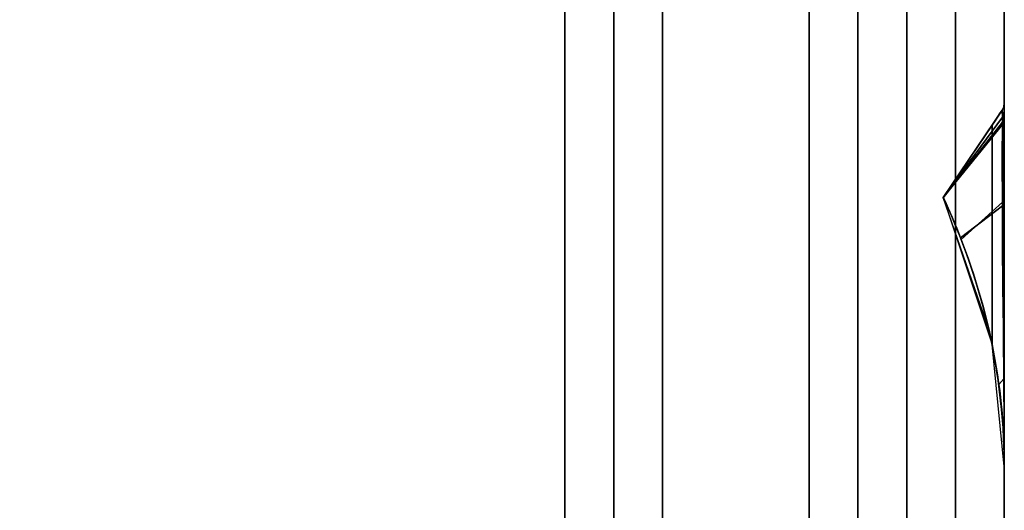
# Model space of a CAD drawing. Header units: centimetres. Extents: x -18 to 18, y -18 to 18.
# Tile 35 of 45: x 9.9 to 18, y -1.8 to 2.2. Entities that reach past the tile are written whole.
import ezdxf

# ---------------------------------------------------------------- set-up
doc = ezdxf.new("R2010")
doc.units = ezdxf.units.CM
doc.layers.get('0').update_dxf_attribs({"true_color": 0x5890e1})

msp = doc.modelspace()

# ---------------------------------------------------------------- linework, layer by layer
at = {"color": 183, "true_color": 0x8c58e1}
for points in [[(17.6, 17.6, 0), (17.6, -17.6, 0), (-17.6, -17.6, 0), (-17.6, 17.6, 0)], [(-17.6, 17.6, 0), (-17.6, -17.6, 0), (17.6, -17.6, 0), (17.6, 17.6, 0)], [(18, 17.6, 0), (18, -17.6, 0), (17.9923, -17.6, 0), (17.9695, -17.6, 0), (17.9325, -17.6, 0), (17.8828, -17.6, 0), (17.8222, -17.6, 0), (17.7531, -17.6, 0), (17.6781, -17.6, 0), (17.6, -17.6, 0), (17.6, 17.6, 0), (17.6781, 17.6, 0), (17.7531, 17.6, 0), (17.8222, 17.6, 0), (17.8828, 17.6, 0), (17.9325, 17.6, 0), (17.9695, 17.6, 0), (17.9923, 17.6, 0)], [(17.9923, -17.6, 0), (18, -17.6, 0), (18, 17.6, 0), (17.9923, 17.6, 0), (17.9695, 17.6, 0), (17.9325, 17.6, 0), (17.8828, 17.6, 0), (17.8222, 17.6, 0), (17.7531, 17.6, 0), (17.6781, 17.6, 0), (17.6, 17.6, 0), (17.6, -17.6, 0), (17.6781, -17.6, 0), (17.7531, -17.6, 0), (17.8222, -17.6, 0), (17.8828, -17.6, 0), (17.9325, -17.6, 0), (17.9695, -17.6, 0)], [(18, -17.6, 0), (18, 17.6, 0), (18, 17.6, 0), (18, -17.6, 0)], [(-16.4, 16.4, 0), (16.4, 16.4, 0), (16.4, -16.4, 0), (-16.4, -16.4, 0)], [(16.8, 16.4, 0), (16.8, -16.4, 0), (16.7923, -16.4, 0), (16.7695, -16.4, 0), (16.7325, -16.4, 0), (16.6828, -16.4, 0), (16.6222, -16.4, 0), (16.5531, -16.4, 0), (16.4781, -16.4, 0), (16.4, -16.4, 0), (16.4, 16.4, 0), (16.4781, 16.4, 0), (16.5531, 16.4, 0), (16.6222, 16.4, 0), (16.6828, 16.4, 0), (16.7325, 16.4, 0), (16.7695, 16.4, 0), (16.7923, 16.4, 0)], [(16.8077, 16.4, 0), (16.8305, 16.4, 0), (16.8674, 16.4, 0), (16.9172, 16.4, 0), (16.9778, 16.4, 0), (17.047, 16.4, 0), (17.122, 16.4, 0), (17.2, 16.4, 0), (17.2, -16.4, 0), (17.1227, -16.4, 0), (17.047, -16.4, 0), (16.9772, -16.4, 0), (16.9172, -16.4, 0), (16.8679, -16.4, 0), (16.8305, -16.4, 0), (16.8076, -16.4, 0), (16.8, -16.4, 0), (16.8, 16.4, 0)], [(-14.4, -14.4, 0), (-14.4, 14.4, 0), (14.4, 14.4, 0), (14.4, -14.4, 0)], [(14.4781, 14.4, 0), (14.5531, 14.4, 0), (14.6222, 14.4, 0), (14.6828, 14.4, 0), (14.7325, 14.4, 0), (14.7695, 14.4, 0), (14.7923, 14.4, 0), (14.8, 14.4, 0), (14.8, -14.4, 0), (14.7923, -14.4, 0), (14.7695, -14.4, 0), (14.7325, -14.4, 0), (14.6828, -14.4, 0), (14.6222, -14.4, 0), (14.5531, -14.4, 0), (14.4781, -14.4, 0), (14.4, -14.4, 0), (14.4, 14.4, 0)], [(14.8, -14.4, 0), (14.8, 14.4, 0), (14.8077, 14.4, 0), (14.8305, 14.4, 0), (14.8674, 14.4, 0), (14.9172, 14.4, 0), (14.9778, 14.4, 0), (15.047, 14.4, 0), (15.122, 14.4, 0), (15.2, 14.4, 0), (15.2, -14.4, 0), (15.122, -14.4, 0), (15.047, -14.4, 0), (14.9778, -14.4, 0), (14.9172, -14.4, 0), (14.8674, -14.4, 0), (14.8305, -14.4, 0), (14.8077, -14.4, 0)], [(17.9986, -1.3488, 0), (18.0001, -1.4726, 0), (18, 1.5036, 0), (17.9958, 1.475, 0), (17.983, 1.4478, 0), (17.9673, 1.4245, 0), (17.947, 1.3944, 0), (17.9239, 1.3601, 0), (17.9, 1.3247, 0), (17.9, -0.4733, 0), (17.9122, -0.5355, 0), (17.9236, -0.5978, 0), (17.944, -0.7226, 0), (17.9613, -0.8475, 0), (17.9753, -0.9726, 0), (17.9862, -1.0978, 0), (17.9939, -1.2232, 0)], [(17.9986, -1.3488, 0), (18.0001, -1.4726, 0), (18, 1.5036, 0), (17.9958, 1.475, 0), (17.983, 1.4478, 0), (17.9673, 1.4245, 0), (17.947, 1.3944, 0), (17.9239, 1.3601, 0), (17.9, 1.3247, 0), (17.9, -0.4733, 0), (17.9122, -0.5355, 0), (17.9236, -0.5978, 0), (17.944, -0.7226, 0), (17.9613, -0.8475, 0), (17.9753, -0.9726, 0), (17.9862, -1.0978, 0), (17.9939, -1.2232, 0)], [(17.9986, -1.3488, 0), (18.0001, -1.4726, 0), (18, 1.5036, 0), (17.9958, 1.475, 0), (17.983, 1.4478, 0), (17.9673, 1.4245, 0), (17.947, 1.3944, 0), (17.9239, 1.3601, 0), (17.9, 1.3247, 0), (17.9, -0.4733, 0), (17.9122, -0.5355, 0), (17.9236, -0.5978, 0), (17.944, -0.7226, 0), (17.9613, -0.8475, 0), (17.9753, -0.9726, 0), (17.9862, -1.0978, 0), (17.9939, -1.2232, 0)], [(17.9985, -1.3474, 0), (18, -1.4729, 0), (18, 1.5036, 0), (17.9957, 1.4744, 0), (17.983, 1.4477, 0), (17.9644, 1.4201, 0), (17.9438, 1.3896, 0), (17.9221, 1.3573, 0), (17.9, 1.3245, 0), (17.9, -0.4738, 0), (17.9122, -0.5359, 0), (17.9236, -0.5981, 0), (17.944, -0.7227, 0), (17.9612, -0.8474, 0), (17.9752, -0.9721, 0), (17.9861, -1.0969, 0), (17.9938, -1.222, 0)], [(17.9986, -1.3488, 0), (18.0001, -1.4726, 0), (18, 1.5036, 0), (17.9958, 1.475, 0), (17.983, 1.4478, 0), (17.9673, 1.4245, 0), (17.947, 1.3944, 0), (17.9239, 1.3601, 0), (17.9, 1.3247, 0), (17.9, -0.4733, 0), (17.9122, -0.5355, 0), (17.9236, -0.5978, 0), (17.944, -0.7226, 0), (17.9613, -0.8475, 0), (17.9753, -0.9726, 0), (17.9862, -1.0978, 0), (17.9939, -1.2232, 0)], [(17.9986, -1.349, 0), (18.0001, -1.4729, 0), (18, 1.5033, 0), (17.9958, 1.4747, 0), (17.983, 1.4476, 0), (17.9673, 1.4242, 0), (17.947, 1.3942, 0), (17.9239, 1.3598, 0), (17.9, 1.3244, 0), (17.9, -0.4736, 0), (17.9122, -0.5358, 0), (17.9236, -0.5981, 0), (17.944, -0.7228, 0), (17.9613, -0.8478, 0), (17.9753, -0.9729, 0), (17.9862, -1.0981, 0), (17.9939, -1.2235, 0)], [(17.9957, 1.4745, 0), (17.983, 1.4478, 0), (17.983, 1.4478, 0), (17.9958, 1.475, 0), (18, 1.5034, 0), (18, 1.5037, 0), (18, 1.5036, 0)], [(17.9957, 1.4745, 0), (17.983, 1.4478, 0), (17.983, 1.4477, 0), (17.9957, 1.4744, 0), (18, 1.5036, 0), (18, 1.5037, 0)], [(17.9957, 1.4745, 0), (17.983, 1.4478, 0), (17.983, 1.4478, 0), (17.9958, 1.475, 0), (18, 1.5034, 0), (18, 1.5037, 0), (18, 1.5036, 0)], [(17.9957, 1.4745, 0), (17.983, 1.4478, 0), (17.983, 1.4478, 0), (17.9958, 1.475, 0), (18, 1.5034, 0), (18, 1.5037, 0), (18, 1.5036, 0)], [(17.9957, 1.4745, 0), (17.983, 1.4478, 0), (17.983, 1.4478, 0), (17.9958, 1.475, 0), (18, 1.5034, 0), (18, 1.5037, 0), (18, 1.5036, 0)], [(17.9961, 1.3535, 0), (17.9846, 1.33, 0), (17.985, 1.4208, 0), (17.983, 1.4478, 0), (17.9957, 1.4745, 0), (18, 1.5037, 0), (18, 1.4724, 0), (18, 1.3791, 0)], [(18, 1.5036, 0), (18, 1.5028, 0), (17.9958, 1.4741, 0), (17.9835, 1.4477, 0), (17.983, 1.4478, 0), (17.9957, 1.4745, 0)], [(18, 1.5036, 0), (18, 1.5028, 0), (17.9958, 1.4741, 0), (17.9835, 1.4477, 0), (17.983, 1.4478, 0), (17.9957, 1.4745, 0)], [(18, 1.5036, 0), (18, 1.5028, 0), (17.9958, 1.4741, 0), (17.9835, 1.4477, 0), (17.983, 1.4478, 0), (17.9957, 1.4745, 0)], [(18, 1.5036, 0), (18, 1.5028, 0), (17.9958, 1.4741, 0), (17.9835, 1.4477, 0), (17.983, 1.4478, 0), (17.9957, 1.4745, 0)], [(17.9957, 1.4742, 0), (17.983, 1.4475, 0), (17.983, 1.4476, 0), (17.9958, 1.4747, 0), (18, 1.5031, 0), (18, 1.5034, 0), (18, 1.5034, 0)], [(18, 1.5034, 0), (18, 1.5025, 0), (17.9958, 1.4738, 0), (17.9835, 1.4475, 0), (17.983, 1.4475, 0), (17.9957, 1.4742, 0)], [(17.9958, 1.4741, 0), (18, 1.5028, 0), (18, 1.44, 0), (17.9961, 1.4135, 0), (17.9848, 1.389, 0), (17.9835, 1.4477, 0)], [(17.9958, 1.4741, 0), (18, 1.5028, 0), (18, 1.44, 0), (17.9961, 1.4135, 0), (17.9848, 1.389, 0), (17.9835, 1.4477, 0)], [(17.9958, 1.4741, 0), (18, 1.5028, 0), (18, 1.44, 0), (17.9961, 1.4135, 0), (17.9848, 1.389, 0), (17.9835, 1.4477, 0)], [(17.9958, 1.4741, 0), (18, 1.5028, 0), (18, 1.44, 0), (17.9961, 1.4135, 0), (17.9848, 1.389, 0), (17.9835, 1.4477, 0)], [(17.9958, 1.4738, 0), (18, 1.5025, 0), (18, 1.4397, 0), (17.9961, 1.4132, 0), (17.9848, 1.3887, 0), (17.9835, 1.4475, 0)], [(18, -1.4726, 0), (18, -1.4726, 0), (18, -1.4726, 0), (18, -1.4726, 0), (18, -1.4493, 0), (18, -1.4495, 0), (18, -1.3396, 0), (18, -1.1453, 0), (18, -0.7667, 0), (18, -0.4148, 0), (18, -0.0326, 0), (18, 0.3539, 0), (18, 0.7177, 0), (18, 0.9361, 0), (18, 1.126, 0), (18, 1.2815, 0), (18, 1.3977, 0), (18, 1.44, 0), (18, 1.5028, 0), (18, 1.5036, 0), (18, 1.5037, 0)], [(18, -1.4726, 0), (18, -1.4725, 0), (18, -1.4726, 0), (18, -1.4493, 0), (18, -1.4495, 0), (18, -1.3396, 0), (18, -1.1453, 0), (18, -0.7667, 0), (18, -0.4148, 0), (18, -0.0326, 0), (18, 0.3539, 0), (18, 0.7177, 0), (18, 0.9361, 0), (18, 1.126, 0), (18, 1.2815, 0), (18, 1.3977, 0), (18, 1.44, 0), (18, 1.5028, 0), (18, 1.5036, 0), (18, 1.5037, 0), (18, -1.4726, 0), (18, -1.4726, 0)], [(18, -1.4726, 0), (18, -1.4725, 0), (18, -1.4726, 0), (18, -1.4493, 0), (18, -1.4495, 0), (18, -1.3396, 0), (18, -1.1453, 0), (18, -0.7667, 0), (18, -0.4148, 0), (18, -0.0326, 0), (18, 0.3539, 0), (18, 0.7177, 0), (18, 0.9361, 0), (18, 1.126, 0), (18, 1.2815, 0), (18, 1.3977, 0), (18, 1.44, 0), (18, 1.5028, 0), (18, 1.5036, 0), (18, 1.5037, 0), (18, -1.4726, 0), (18, -1.4726, 0)], [(18, -1.4726, 0), (18, -1.4725, 0), (18, -1.4726, 0), (18, -1.4493, 0), (18, -1.4495, 0), (18, -1.3396, 0), (18, -1.1453, 0), (18, -0.7667, 0), (18, -0.4148, 0), (18, -0.0326, 0), (18, 0.3539, 0), (18, 0.7177, 0), (18, 0.9361, 0), (18, 1.126, 0), (18, 1.2815, 0), (18, 1.3977, 0), (18, 1.44, 0), (18, 1.5028, 0), (18, 1.5036, 0), (18, 1.5037, 0), (18, -1.4726, 0), (18, -1.4726, 0)], [(18, 1.5036, 0), (18, -1.4729, 0), (18, -1.4729, 0), (18, -1.4725, 0), (18, -1.4721, 0), (18, -1.4722, 0), (18, -1.4719, 0), (18, -1.4556, 0), (18, -1.4566, 0), (18, -1.369, 0), (18, -1.2036, 0), (18, -0.9703, 0), (18, -0.6812, 0), (18, -0.3514, 0), (18, 0.0002, 0), (18, 0.353, 0), (18, 0.6869, 0), (18, 1.0977, 0), (18, 1.2569, 0), (18, 1.3791, 0), (18, 1.3791, 0), (18, 1.4724, 0), (18, 1.5037, 0)], [(18, -1.4729, 0), (18, -1.4729, 0), (18, -1.4729, 0), (18, -1.4729, 0), (18, -1.451, 0), (18, -1.3416, 0), (18, -1.1456, 0), (18, -0.767, 0), (18, -0.4151, 0), (18, -0.0329, 0), (18, 0.3536, 0), (18, 0.7174, 0), (18, 0.9358, 0), (18, 1.1257, 0), (18, 1.2812, 0), (18, 1.3975, 0), (18, 1.4397, 0), (18, 1.5025, 0), (18, 1.5034, 0), (18, 1.5034, 0)], [(17.4999, 0.7305, 0), (17.4999, 0.7305, 0), (17.9, 1.3247, 0), (17.947, 1.3944, 0), (17.9673, 1.4245, 0), (17.983, 1.4478, 0), (17.983, 1.4478, 0)], [(17.983, 1.4478, 0), (17.9835, 1.4477, 0), (17.4999, 0.7305, 0), (17.4999, 0.7305, 0)], [(17.4999, 0.7302, 0), (17.4999, 0.7302, 0), (17.9, 1.3245, 0), (17.9438, 1.3896, 0), (17.9644, 1.4201, 0), (17.983, 1.4477, 0), (17.983, 1.4478, 0)], [(17.4999, 0.7305, 0), (17.4999, 0.7305, 0), (17.9, 1.3247, 0), (17.947, 1.3944, 0), (17.9673, 1.4245, 0), (17.983, 1.4478, 0), (17.983, 1.4478, 0)], [(17.983, 1.4478, 0), (17.9835, 1.4477, 0), (17.4999, 0.7305, 0), (17.4999, 0.7305, 0)], [(17.4999, 0.7305, 0), (17.4999, 0.7305, 0), (17.9, 1.3247, 0), (17.947, 1.3944, 0), (17.9673, 1.4245, 0), (17.983, 1.4478, 0), (17.983, 1.4478, 0)], [(17.983, 1.4478, 0), (17.9835, 1.4477, 0), (17.4999, 0.7305, 0), (17.4999, 0.7305, 0)], [(17.4999, 0.7305, 0), (17.4999, 0.7305, 0), (17.9, 1.3247, 0), (17.947, 1.3944, 0), (17.9673, 1.4245, 0), (17.983, 1.4478, 0), (17.983, 1.4478, 0)], [(17.983, 1.4478, 0), (17.9835, 1.4477, 0), (17.4999, 0.7305, 0), (17.4999, 0.7305, 0)], [(17.9846, 1.33, 0), (17.4999, 0.7302, 0), (17.4999, 0.7302, 0), (17.4999, 0.7302, 0), (17.983, 1.4478, 0), (17.985, 1.4208, 0)], [(17.9835, 1.4477, 0), (17.9848, 1.389, 0), (17.4999, 0.7305, 0), (17.4999, 0.7305, 0)], [(17.9835, 1.4477, 0), (17.9848, 1.389, 0), (17.4999, 0.7305, 0), (17.4999, 0.7305, 0)], [(17.9835, 1.4477, 0), (17.9848, 1.389, 0), (17.4999, 0.7305, 0), (17.4999, 0.7305, 0)], [(17.9835, 1.4477, 0), (17.9848, 1.389, 0), (17.4999, 0.7305, 0), (17.4999, 0.7305, 0)], [(17.4999, 0.7303, 0), (17.4999, 0.7303, 0), (17.9, 1.3244, 0), (17.947, 1.3942, 0), (17.9673, 1.4242, 0), (17.983, 1.4476, 0), (17.983, 1.4475, 0)], [(17.983, 1.4475, 0), (17.9835, 1.4475, 0), (17.4999, 0.7303, 0), (17.4999, 0.7303, 0)], [(17.9835, 1.4475, 0), (17.9848, 1.3887, 0), (17.4999, 0.7303, 0), (17.4999, 0.7303, 0)], [(17.5003, 0.7297, 0), (17.4999, 0.7305, 0), (17.4999, 0.7305, 0), (17.9848, 1.389, 0), (17.9844, 1.3477, 0)], [(17.5003, 0.7297, 0), (17.4999, 0.7305, 0), (17.4999, 0.7305, 0), (17.9848, 1.389, 0), (17.9844, 1.3477, 0)], [(17.5003, 0.7297, 0), (17.4999, 0.7305, 0), (17.4999, 0.7305, 0), (17.9848, 1.389, 0), (17.9844, 1.3477, 0)], [(17.5003, 0.7297, 0), (17.4999, 0.7305, 0), (17.4999, 0.7305, 0), (17.9848, 1.389, 0), (17.9844, 1.3477, 0)], [(17.5003, 0.7295, 0), (17.4999, 0.7303, 0), (17.4999, 0.7303, 0), (17.9848, 1.3887, 0), (17.9844, 1.3475, 0)], [(17.9961, 0.6743, 0), (17.9848, 0.6628, 0), (17.9836, 1.0576, 0), (17.9846, 1.33, 0), (17.9961, 1.3535, 0), (18, 1.3791, 0), (18, 1.2569, 0), (18, 1.0977, 0), (18, 0.6869, 0)], [(17.984, 1.2352, 0), (17.9844, 1.3477, 0), (17.996, 1.3717, 0), (18, 1.3977, 0), (18, 1.2815, 0), (18, 1.126, 0), (18, 0.9361, 0), (18, 0.7177, 0), (17.9964, 0.7051, 0), (17.9858, 0.6934, 0), (17.9841, 1.0855, 0)], [(17.984, 1.2352, 0), (17.9844, 1.3477, 0), (17.996, 1.3717, 0), (18, 1.3977, 0), (18, 1.2815, 0), (18, 1.126, 0), (18, 0.9361, 0), (18, 0.7177, 0), (17.9964, 0.7051, 0), (17.9858, 0.6934, 0), (17.9841, 1.0855, 0)], [(18, 0.9361, 0), (18, 0.7177, 0), (17.9964, 0.7051, 0), (17.9858, 0.6934, 0), (17.9841, 1.0855, 0), (17.984, 1.2352, 0), (17.9844, 1.3477, 0), (17.996, 1.3717, 0), (18, 1.3977, 0), (18, 1.2815, 0), (18, 1.126, 0)], [(18, 0.9361, 0), (18, 0.7177, 0), (17.9964, 0.7051, 0), (17.9858, 0.6934, 0), (17.9841, 1.0855, 0), (17.984, 1.2352, 0), (17.9844, 1.3477, 0), (17.996, 1.3717, 0), (18, 1.3977, 0), (18, 1.2815, 0), (18, 1.126, 0)], [(18, 0.9358, 0), (18, 0.7174, 0), (17.9964, 0.7048, 0), (17.9858, 0.6931, 0), (17.9841, 1.0852, 0), (17.984, 1.2349, 0), (17.9844, 1.3475, 0), (17.996, 1.3714, 0), (18, 1.3975, 0), (18, 1.2812, 0), (18, 1.1257, 0)], [(18, 1.44, 0), (18, 1.3977, 0), (17.996, 1.3717, 0), (17.9844, 1.3477, 0), (17.9848, 1.389, 0), (17.9961, 1.4135, 0)], [(18, 1.44, 0), (18, 1.3977, 0), (17.996, 1.3717, 0), (17.9844, 1.3477, 0), (17.9848, 1.389, 0), (17.9961, 1.4135, 0)], [(18, 1.44, 0), (18, 1.3977, 0), (17.996, 1.3717, 0), (17.9844, 1.3477, 0), (17.9848, 1.389, 0), (17.9961, 1.4135, 0)], [(18, 1.44, 0), (18, 1.3977, 0), (17.996, 1.3717, 0), (17.9844, 1.3477, 0), (17.9848, 1.389, 0), (17.9961, 1.4135, 0)], [(18, 1.4397, 0), (18, 1.3975, 0), (17.996, 1.3714, 0), (17.9844, 1.3475, 0), (17.9848, 1.3887, 0), (17.9961, 1.4132, 0)], [(17.6101, 0.4784, 0), (17.5861, 0.5365, 0), (17.581, 0.5485, 0), (17.5532, 0.6132, 0), (17.5285, 0.6687, 0), (17.5089, 0.7111, 0), (17.4999, 0.7302, 0), (17.9846, 1.33, 0), (17.9838, 1.2113, 0), (17.9836, 1.0576, 0), (17.984, 0.873, 0), (17.9848, 0.6628, 0), (17.641, 0.401, 0)], [(17.9, 1.3247, 0), (17.4999, 0.7305, 0), (17.9, -0.4733, 0)], [(17.9, 1.3247, 0), (17.4999, 0.7305, 0), (17.9, -0.4733, 0)], [(17.9, 1.3247, 0), (17.4999, 0.7305, 0), (17.9, -0.4733, 0)], [(17.9, 1.3247, 0), (17.4999, 0.7305, 0), (17.9, -0.4733, 0)], [(17.9, 1.3245, 0), (17.4999, 0.7302, 0), (17.9, -0.4738, 0)], [(17.9, 1.3244, 0), (17.4999, 0.7303, 0), (17.9, -0.4736, 0)], [(17.6465, 0.3873, 0), (17.6306, 0.4277, 0), (17.6012, 0.5004, 0), (17.5723, 0.5695, 0), (17.5455, 0.6312, 0), (17.5228, 0.6818, 0), (17.5064, 0.7169, 0), (17.5003, 0.7297, 0), (17.9844, 1.3477, 0), (17.984, 1.2352, 0), (17.9841, 1.0855, 0), (17.9847, 0.9031, 0), (17.9858, 0.6934, 0)], [(17.6465, 0.3873, 0), (17.6306, 0.4277, 0), (17.6012, 0.5004, 0), (17.5723, 0.5695, 0), (17.5455, 0.6312, 0), (17.5228, 0.6818, 0), (17.5064, 0.7169, 0), (17.5003, 0.7297, 0), (17.9844, 1.3477, 0), (17.984, 1.2352, 0), (17.9841, 1.0855, 0), (17.9847, 0.9031, 0), (17.9858, 0.6934, 0)], [(17.6465, 0.3873, 0), (17.6306, 0.4277, 0), (17.6012, 0.5004, 0), (17.5723, 0.5695, 0), (17.5455, 0.6312, 0), (17.5228, 0.6818, 0), (17.5064, 0.7169, 0), (17.5003, 0.7297, 0), (17.9844, 1.3477, 0), (17.984, 1.2352, 0), (17.9841, 1.0855, 0), (17.9847, 0.9031, 0), (17.9858, 0.6934, 0)], [(17.6465, 0.3873, 0), (17.6306, 0.4277, 0), (17.6012, 0.5004, 0), (17.5723, 0.5695, 0), (17.5455, 0.6312, 0), (17.5228, 0.6818, 0), (17.5064, 0.7169, 0), (17.5003, 0.7297, 0), (17.9844, 1.3477, 0), (17.984, 1.2352, 0), (17.9841, 1.0855, 0), (17.9847, 0.9031, 0), (17.9858, 0.6934, 0)], [(17.6465, 0.3871, 0), (17.6306, 0.4274, 0), (17.6012, 0.5002, 0), (17.5723, 0.5692, 0), (17.5455, 0.6309, 0), (17.5228, 0.6815, 0), (17.5064, 0.7167, 0), (17.5003, 0.7295, 0), (17.9844, 1.3475, 0), (17.984, 1.2349, 0), (17.9841, 1.0852, 0), (17.9847, 0.9028, 0), (17.9858, 0.6931, 0)], [(18, -1.4695, 0), (18, -1.4726, 0), (18, -1.4726, 0), (18.0001, -1.4726, 0), (17.9, -0.4733, 0), (17.8751, -0.357, 0), (17.4999, 0.7305, 0), (17.4999, 0.7305, 0), (17.4999, 0.7305, 0), (17.4999, 0.7305, 0), (17.4999, 0.7305, 0), (17.5003, 0.7297, 0), (17.5064, 0.7169, 0), (17.5228, 0.6818, 0), (17.5455, 0.6312, 0), (17.5723, 0.5695, 0), (17.6012, 0.5004, 0), (17.6306, 0.4277, 0), (17.6465, 0.3873, 0), (17.7067, 0.2246, 0), (17.768, 0.0401, 0), (17.8264, -0.1608, 0), (17.8782, -0.371, 0), (17.9116, -0.5326, 0), (17.9553, -0.8023, 0), (17.9621, -0.8545, 0), (17.9792, -1.0136, 0), (17.9904, -1.1598, 0), (17.9947, -1.2386, 0), (17.9974, -1.3078, 0), (17.999, -1.3698, 0), (17.9998, -1.4211, 0), (18, -1.4569, 0)], [(18, -1.4724, 0), (18, -1.4726, 0), (18, -1.4726, 0), (18.0001, -1.4726, 0), (17.9, -0.4733, 0), (17.8751, -0.357, 0), (17.4999, 0.7305, 0), (17.4999, 0.7305, 0), (17.4999, 0.7305, 0), (17.4999, 0.7305, 0), (17.4999, 0.7305, 0), (17.5003, 0.7297, 0), (17.5064, 0.7169, 0), (17.5228, 0.6818, 0), (17.5455, 0.6312, 0), (17.5723, 0.5695, 0), (17.6012, 0.5004, 0), (17.6306, 0.4277, 0), (17.6465, 0.3873, 0), (17.7067, 0.2246, 0), (17.768, 0.0401, 0), (17.8264, -0.1608, 0), (17.8782, -0.371, 0), (17.9116, -0.5326, 0), (17.9553, -0.8023, 0), (17.9621, -0.8545, 0), (17.9792, -1.0136, 0), (17.9904, -1.1598, 0), (17.9947, -1.2386, 0), (17.9974, -1.3078, 0), (17.999, -1.3698, 0), (17.9998, -1.4211, 0), (18, -1.4569, 0), (18, -1.4695, 0)], [(18, -1.4724, 0), (18, -1.4726, 0), (18, -1.4726, 0), (18.0001, -1.4726, 0), (17.9, -0.4733, 0), (17.8751, -0.357, 0), (17.4999, 0.7305, 0), (17.4999, 0.7305, 0), (17.4999, 0.7305, 0), (17.4999, 0.7305, 0), (17.4999, 0.7305, 0), (17.5003, 0.7297, 0), (17.5064, 0.7169, 0), (17.5228, 0.6818, 0), (17.5455, 0.6312, 0), (17.5723, 0.5695, 0), (17.6012, 0.5004, 0), (17.6306, 0.4277, 0), (17.6465, 0.3873, 0), (17.7067, 0.2246, 0), (17.768, 0.0401, 0), (17.8264, -0.1608, 0), (17.8782, -0.371, 0), (17.9116, -0.5326, 0), (17.9553, -0.8023, 0), (17.9621, -0.8545, 0), (17.9792, -1.0136, 0), (17.9904, -1.1598, 0), (17.9947, -1.2386, 0), (17.9974, -1.3078, 0), (17.999, -1.3698, 0), (17.9998, -1.4211, 0), (18, -1.4569, 0), (18, -1.4695, 0)], [(18, -1.4724, 0), (18, -1.4726, 0), (18, -1.4726, 0), (18.0001, -1.4726, 0), (17.9, -0.4733, 0), (17.8751, -0.357, 0), (17.4999, 0.7305, 0), (17.4999, 0.7305, 0), (17.4999, 0.7305, 0), (17.4999, 0.7305, 0), (17.4999, 0.7305, 0), (17.5003, 0.7297, 0), (17.5064, 0.7169, 0), (17.5228, 0.6818, 0), (17.5455, 0.6312, 0), (17.5723, 0.5695, 0), (17.6012, 0.5004, 0), (17.6306, 0.4277, 0), (17.6465, 0.3873, 0), (17.7067, 0.2246, 0), (17.768, 0.0401, 0), (17.8264, -0.1608, 0), (17.8782, -0.371, 0), (17.9116, -0.5326, 0), (17.9553, -0.8023, 0), (17.9621, -0.8545, 0), (17.9792, -1.0136, 0), (17.9904, -1.1598, 0), (17.9947, -1.2386, 0), (17.9974, -1.3078, 0), (17.999, -1.3698, 0), (17.9998, -1.4211, 0), (18, -1.4569, 0), (18, -1.4695, 0)], [(18, -1.4697, 0), (18, -1.4729, 0), (18, -1.4729, 0), (18.0001, -1.4729, 0), (17.9, -0.4736, 0), (17.8751, -0.3573, 0), (17.4999, 0.7303, 0), (17.4999, 0.7303, 0), (17.4999, 0.7303, 0), (17.4999, 0.7303, 0), (17.4999, 0.7303, 0), (17.5003, 0.7294, 0), (17.5064, 0.7167, 0), (17.5228, 0.6815, 0), (17.5455, 0.6309, 0), (17.5723, 0.5692, 0), (17.6012, 0.5002, 0), (17.6306, 0.4274, 0), (17.6465, 0.3871, 0), (17.7067, 0.2243, 0), (17.768, 0.0398, 0), (17.8264, -0.1611, 0), (17.8782, -0.3713, 0), (17.9116, -0.5329, 0), (17.9553, -0.8026, 0), (17.9621, -0.8548, 0), (17.9792, -1.0139, 0), (17.9904, -1.1601, 0), (17.9947, -1.2389, 0), (17.9974, -1.3081, 0), (17.999, -1.3701, 0), (17.9998, -1.4214, 0), (18, -1.4572, 0)], [(18, -1.4721, 0), (18, -1.4725, 0), (18, -1.4729, 0), (18, -1.4729, 0), (17.9, -0.4738, 0), (17.875, -0.3573, 0), (17.4999, 0.7302, 0), (17.4999, 0.7302, 0), (17.4999, 0.7302, 0), (17.5089, 0.7111, 0), (17.5285, 0.6687, 0), (17.5532, 0.6132, 0), (17.581, 0.5485, 0), (17.6101, 0.4784, 0), (17.641, 0.401, 0), (17.6936, 0.261, 0), (17.7469, 0.1058, 0), (17.8277, -0.1663, 0), (17.8965, -0.457, 0), (17.9473, -0.7453, 0), (17.9785, -1.0073, 0), (17.9901, -1.1558, 0), (17.997, -1.2989, 0), (17.9988, -1.3639, 0), (17.9997, -1.4185, 0), (18, -1.4577, 0)], [(18, -1.4721, 0), (18, -1.4721, 0), (18, -1.4577, 0), (17.9997, -1.4185, 0), (17.9988, -1.3639, 0), (17.997, -1.2989, 0), (17.9967, -1.2875, 0), (17.9901, -1.1558, 0), (17.9784, -1.0074, 0), (17.9473, -0.7453, 0), (17.8965, -0.457, 0), (17.8277, -0.1663, 0), (17.7469, 0.1058, 0), (17.6935, 0.261, 0), (17.641, 0.401, 0), (17.9848, 0.6628, 0), (17.9866, 0.3416, 0), (17.9893, 0.0006, 0), (17.9924, -0.3419, 0), (17.9954, -0.667, 0), (17.9978, -0.9564, 0), (17.9993, -1.1939, 0), (17.9999, -1.3643, 0), (18, -1.4556, 0), (18, -1.4719, 0)], [(17.9116, -0.5327, 0), (17.9115, -0.5326, 0), (17.8782, -0.371, 0), (17.8782, -0.371, 0), (17.8264, -0.1608, 0), (17.768, 0.0401, 0), (17.7067, 0.2246, 0), (17.6465, 0.3873, 0), (17.9858, 0.6934, 0), (17.9881, 0.3431, 0), (17.9912, -0.0312, 0), (17.9945, -0.4053, 0), (17.9973, -0.7544, 0), (17.9553, -0.8023, 0)], [(17.9116, -0.5327, 0), (17.9115, -0.5326, 0), (17.8782, -0.371, 0), (17.8782, -0.371, 0), (17.8264, -0.1608, 0), (17.768, 0.0401, 0), (17.7067, 0.2246, 0), (17.6465, 0.3873, 0), (17.9858, 0.6934, 0), (17.9881, 0.3431, 0), (17.9912, -0.0312, 0), (17.9945, -0.4053, 0), (17.9973, -0.7544, 0), (17.9553, -0.8023, 0)], [(17.9116, -0.5327, 0), (17.9115, -0.5326, 0), (17.8782, -0.371, 0), (17.8782, -0.371, 0), (17.8264, -0.1608, 0), (17.768, 0.0401, 0), (17.7067, 0.2246, 0), (17.6465, 0.3873, 0), (17.9858, 0.6934, 0), (17.9881, 0.3431, 0), (17.9912, -0.0312, 0), (17.9945, -0.4053, 0), (17.9973, -0.7544, 0), (17.9553, -0.8023, 0)], [(17.9116, -0.5327, 0), (17.9115, -0.5326, 0), (17.8782, -0.371, 0), (17.8782, -0.371, 0), (17.8264, -0.1608, 0), (17.768, 0.0401, 0), (17.7067, 0.2246, 0), (17.6465, 0.3873, 0), (17.9858, 0.6934, 0), (17.9881, 0.3431, 0), (17.9912, -0.0312, 0), (17.9945, -0.4053, 0), (17.9973, -0.7544, 0), (17.9553, -0.8023, 0)], [(17.9116, -0.5329, 0), (17.9115, -0.5329, 0), (17.8782, -0.3713, 0), (17.8782, -0.3713, 0), (17.8264, -0.1611, 0), (17.768, 0.0398, 0), (17.7067, 0.2243, 0), (17.6465, 0.3871, 0), (17.9858, 0.6931, 0), (17.9881, 0.3428, 0), (17.9912, -0.0315, 0), (17.9945, -0.4056, 0), (17.9973, -0.7547, 0), (17.9553, -0.8026, 0)], [(17.9961, 0.6743, 0), (18, 0.6869, 0), (18, 0.353, 0), (18, 0.0002, 0), (18, -0.3514, 0), (18, -0.6812, 0), (18, -0.9703, 0), (18, -1.2036, 0), (18, -1.369, 0), (18, -1.4566, 0), (18, -1.4556, 0), (17.9999, -1.3643, 0), (17.9993, -1.1939, 0), (17.9978, -0.9564, 0), (17.9954, -0.667, 0), (17.9924, -0.3419, 0), (17.9893, 0.0006, 0), (17.9866, 0.3416, 0), (17.9848, 0.6628, 0)], [(17.9964, 0.7051, 0), (18, 0.7177, 0), (18, 0.3539, 0), (18, -0.0326, 0), (18, -0.4148, 0), (18, -0.7667, 0), (17.9973, -0.7544, 0), (17.9945, -0.4053, 0), (17.9912, -0.0312, 0), (17.9881, 0.3431, 0), (17.9858, 0.6934, 0)], [(17.9964, 0.7051, 0), (18, 0.7177, 0), (18, 0.3539, 0), (18, -0.0326, 0), (18, -0.4148, 0), (18, -0.7667, 0), (17.9973, -0.7544, 0), (17.9945, -0.4053, 0), (17.9912, -0.0312, 0), (17.9881, 0.3431, 0), (17.9858, 0.6934, 0)], [(17.9964, 0.7051, 0), (18, 0.7177, 0), (18, 0.3539, 0), (18, -0.0326, 0), (18, -0.4148, 0), (18, -0.7667, 0), (17.9973, -0.7544, 0), (17.9945, -0.4053, 0), (17.9912, -0.0312, 0), (17.9881, 0.3431, 0), (17.9858, 0.6934, 0)], [(17.9964, 0.7051, 0), (18, 0.7177, 0), (18, 0.3539, 0), (18, -0.0326, 0), (18, -0.4148, 0), (18, -0.7667, 0), (17.9973, -0.7544, 0), (17.9945, -0.4053, 0), (17.9912, -0.0312, 0), (17.9881, 0.3431, 0), (17.9858, 0.6934, 0)], [(17.9964, 0.7048, 0), (18, 0.7174, 0), (18, 0.3536, 0), (18, -0.0329, 0), (18, -0.4151, 0), (18, -0.767, 0), (17.9973, -0.7547, 0), (17.9945, -0.4056, 0), (17.9912, -0.0315, 0), (17.9881, 0.3428, 0), (17.9858, 0.6931, 0)], [(17.9995, -1.137, 0), (17.9904, -1.1598, 0), (17.9792, -1.0136, 0), (17.962, -0.8544, 0), (17.9621, -0.8545, 0), (17.9553, -0.8023, 0), (17.9973, -0.7544, 0), (17.9986, -0.9595, 0)], [(17.9995, -1.137, 0), (17.9904, -1.1598, 0), (17.9792, -1.0136, 0), (17.962, -0.8544, 0), (17.9621, -0.8545, 0), (17.9553, -0.8023, 0), (17.9973, -0.7544, 0), (17.9986, -0.9595, 0)], [(17.9995, -1.137, 0), (17.9904, -1.1598, 0), (17.9792, -1.0136, 0), (17.962, -0.8544, 0), (17.9621, -0.8545, 0), (17.9553, -0.8023, 0), (17.9973, -0.7544, 0), (17.9986, -0.9595, 0)], [(17.9995, -1.137, 0), (17.9904, -1.1598, 0), (17.9792, -1.0136, 0), (17.962, -0.8544, 0), (17.9621, -0.8545, 0), (17.9553, -0.8023, 0), (17.9973, -0.7544, 0), (17.9986, -0.9595, 0)], [(17.9995, -1.1373, 0), (17.9904, -1.1601, 0), (17.9792, -1.0139, 0), (17.962, -0.8547, 0), (17.9621, -0.8548, 0), (17.9553, -0.8026, 0), (17.9973, -0.7547, 0), (17.9986, -0.9598, 0)], [(18, -0.7667, 0), (18, -1.1453, 0), (17.9995, -1.137, 0), (17.9973, -0.7544, 0)], [(18, -0.7667, 0), (18, -1.1453, 0), (17.9995, -1.137, 0), (17.9973, -0.7544, 0)], [(18, -0.7667, 0), (18, -1.1453, 0), (17.9995, -1.137, 0), (17.9973, -0.7544, 0)], [(18, -0.7667, 0), (18, -1.1453, 0), (17.9995, -1.137, 0), (17.9973, -0.7544, 0)], [(18, -0.767, 0), (18, -1.1456, 0), (17.9995, -1.1373, 0), (17.9973, -0.7547, 0)], [(18, -1.4695, 0), (18, -1.4569, 0), (17.9998, -1.4211, 0), (17.999, -1.3698, 0), (17.9974, -1.3078, 0), (17.9947, -1.2386, 0), (17.9904, -1.1598, 0), (17.9995, -1.137, 0), (17.9998, -1.2466, 0), (18, -1.3361, 0), (18, -1.4041, 0), (18, -1.4492, 0), (18, -1.4726, 0), (18, -1.4726, 0), (18, -1.4726, 0)], [(18, -1.4725, 0), (18, -1.4725, 0), (18, -1.4695, 0), (18, -1.4569, 0), (17.9998, -1.4211, 0), (17.999, -1.3698, 0), (17.9974, -1.3078, 0), (17.9947, -1.2386, 0), (17.9904, -1.1598, 0), (17.9995, -1.137, 0), (17.9998, -1.2466, 0), (18, -1.3361, 0), (18, -1.4041, 0), (18, -1.4492, 0)], [(18, -1.4725, 0), (18, -1.4725, 0), (18, -1.4695, 0), (18, -1.4569, 0), (17.9998, -1.4211, 0), (17.999, -1.3698, 0), (17.9974, -1.3078, 0), (17.9947, -1.2386, 0), (17.9904, -1.1598, 0), (17.9995, -1.137, 0), (17.9998, -1.2466, 0), (18, -1.3361, 0), (18, -1.4041, 0), (18, -1.4492, 0)], [(18, -1.4725, 0), (18, -1.4725, 0), (18, -1.4695, 0), (18, -1.4569, 0), (17.9998, -1.4211, 0), (17.999, -1.3698, 0), (17.9974, -1.3078, 0), (17.9947, -1.2386, 0), (17.9904, -1.1598, 0), (17.9995, -1.137, 0), (17.9998, -1.2466, 0), (18, -1.3361, 0), (18, -1.4041, 0), (18, -1.4492, 0)], [(18, -1.4697, 0), (18, -1.4572, 0), (17.9998, -1.4214, 0), (17.999, -1.3701, 0), (17.9974, -1.3081, 0), (17.9947, -1.2389, 0), (17.9904, -1.1601, 0), (17.9995, -1.1373, 0), (17.9998, -1.248, 0), (18, -1.3381, 0), (18, -1.4062, 0), (18, -1.451, 0), (18, -1.4729, 0), (18, -1.4729, 0), (18, -1.4729, 0)], [(18, -1.4495, 0), (18, -1.4491, 0), (18, -1.3361, 0), (17.9995, -1.137, 0), (18, -1.1453, 0), (18, -1.3396, 0)], [(18, -1.4495, 0), (18, -1.4491, 0), (18, -1.3361, 0), (17.9995, -1.137, 0), (18, -1.1453, 0), (18, -1.3396, 0)], [(18, -1.4495, 0), (18, -1.4491, 0), (18, -1.3361, 0), (17.9995, -1.137, 0), (18, -1.1453, 0), (18, -1.3396, 0)], [(18, -1.3413, 0), (18, -1.4495, 0), (18, -1.4491, 0), (18, -1.3361, 0), (17.9995, -1.137, 0), (18, -1.1453, 0)], [(18, -1.451, 0), (18, -1.451, 0), (18, -1.451, 0), (18, -1.4509, 0), (18, -1.406, 0), (18, -1.3378, 0), (17.9995, -1.1373, 0), (18, -1.1456, 0), (18, -1.3416, 0), (18, -1.4079, 0), (18, -1.451, 0)]]:
    msp.add_polyline3d(points, close=True, dxfattribs=at)
for points in [[(-16.4, -17.2, 0), (16.4, -17.2, 0), (16.5561, -17.1846, 0), (16.7725, -17.108, 0), (16.9657, -16.9657, 0), (17.108, -16.7725, 0), (17.1847, -16.5561, 0), (17.2, -16.4, 0), (17.2, 16.4, 0), (17.1656, 16.6322, 0), (17.0652, 16.8445, 0), (16.9395, 16.9907, 0), (16.7771, 17.1055, 0), (16.5915, 17.1768, 0), (16.4, 17.2, 0), (-16.4, 17.2, 0)], [(-14.4, -15.2, 0), (14.4, -15.2, 0), (14.5456, -15.1866, 0), (14.6945, -15.1438, 0), (14.8378, -15.0696, 0), (14.9657, -14.9657, 0), (15.0696, -14.8378, 0), (15.1439, -14.6945, 0), (15.1867, -14.5456, 0), (15.2, -14.4, 0), (15.2, 14.4, 0), (15.185, 14.5546, 0), (15.1391, 14.7061, 0), (15.0644, 14.8457, 0), (14.9657, 14.9657, 0), (14.8458, 15.0643, 0), (14.7062, 15.1391, 0), (14.5546, 15.1849, 0), (14.4, 15.2, 0), (-14.4, 15.2, 0)]]:
    msp.add_polyline3d(points, dxfattribs=at)

doc.saveas('drawing.dxf')
